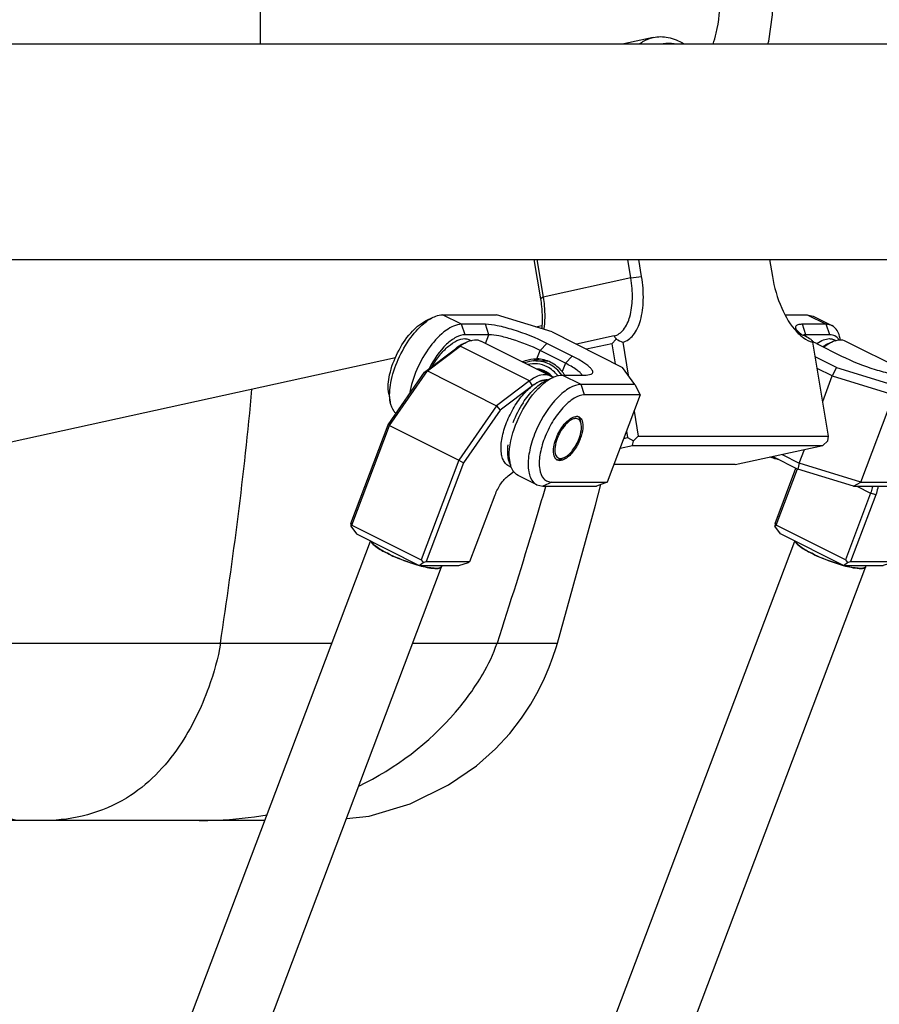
# Model space of a CAD drawing. Header units: millimetres. Extents: x 0 to 2550, y 0 to 1188.
# Tile 142 of 221: x 542 to 553, y 321 to 334. Entities that reach past the tile are written whole.
import ezdxf

# ---------------------------------------------------------------- set-up
doc = ezdxf.new("R2010")
doc.units = ezdxf.units.MM
doc.header["$LTSCALE"] = 46.255
for name, color, linetype in [('2ND_ARM_V2_PITCH_ABL147', 7, 'CONTINUOUS'), ('A2200203_ABL145', 7, 'CONTINUOUS'), ('A2300202#AF2_ABL129', 7, 'CONTINUOUS'), ('A2300202#AF5_ABL150', 7, 'CONTINUOUS'), ('CSHCS-BR-M4-12_203_PBL829', 7, 'CONTINUOUS'), ('DR1SM11A1001_ABL113', 7, 'CONTINUOUS'), ('DR1SM11P1002_PBL230', 7, 'CONTINUOUS'), ('DR1SM11P1003_PBL114', 7, 'CONTINUOUS'), ('FWSRM-D10-V4-E2-T2_5_PBL233', 7, 'CONTINUOUS'), ('M2000901_PBL217', 7, 'CONTINUOUS'), ('M2200202_PBL146', 7, 'CONTINUOUS'), ('M2200301_PBL231', 7, 'CONTINUOUS'), ('M2300101_PBL148', 7, 'CONTINUOUS'), ('M2300101_PBL164', 7, 'CONTINUOUS'), ('M2300202_PBL130', 7, 'CONTINUOUS'), ('M2300202_PBL151', 7, 'CONTINUOUS'), ('M2300301_PBL218', 7, 'CONTINUOUS'), ('M2300301_PBL223', 7, 'CONTINUOUS'), ('M2300602_PBL149', 7, 'CONTINUOUS'), ('M2300602_PBL165', 7, 'CONTINUOUS'), ('RIGHT_VIEW_VBL105', 7, 'CONTINUOUS'), ('SSHH-ST-M3-5_203_PBL152', 7, 'CONTINUOUS'), ('SSHH-ST-M3-5_203_PBL830', 7, 'CONTINUOUS'), ('WFM_0608_06_2_PBL234', 7, 'CONTINUOUS'), ('WFM_0608_06_2_PBL237', 7, 'CONTINUOUS'), ('WFM_0608_06_2_PBL238', 7, 'CONTINUOUS')]:
    doc.layers.add(name, color=color, linetype=linetype)

# ---------------------------------------------------------------- blocks, each defined once
blk = doc.blocks.new('DR1SM11P1003_PBL114', base_point=(531.382, 297.481))
at = {"layer": 'DR1SM11P1003_PBL114', "color": 7}
for p, q in [((540.382, 333.499), (557.363, 333.499)), ((533.726, 330.779), (556.268, 330.779))]:
    blk.add_line(p, q, dxfattribs=at)
blk = doc.blocks.new('DR1SM11P1002_PBL230', base_point=(555.595, 333.999))
at = {"layer": 'DR1SM11P1002_PBL230', "color": 7}
for p, q in [((552.468, 334.499), (558.723, 334.499)), ((556.295, 333.499), (556.295, 334.499)), ((558.723, 333.499), (558.723, 334.499)), ((557.363, 333.499), (558.723, 333.499))]:
    blk.add_line(p, q, dxfattribs=at)
blk = doc.blocks.new('DR1SM11A1001_ABL113', base_point=(531.382, 297.981))
at = {"layer": 'DR1SM11P1002_PBL230'}
blk.add_blockref('DR1SM11P1002_PBL230', (555.595, 333.999), dxfattribs=at)
at = {"layer": 'DR1SM11P1003_PBL114'}
blk.add_blockref('DR1SM11P1003_PBL114', (531.382, 297.481), dxfattribs=at)
blk = doc.blocks.new('M2300202_PBL130', base_point=(547.617, 328.34))
at = {"layer": 'M2300202_PBL130', "color": 7}
for p, q in [((547.277, 329.358), (547.684, 329.665)), ((547.312, 329.371), (547.726, 329.685)), ((547.684, 329.665), (547.759, 329.712)), ((547.759, 329.712), (547.807, 329.735)), ((548.859, 329.309), (547.986, 329.749)), ((546.816, 328.691), (547.277, 329.358)), ((546.835, 328.684), (547.312, 329.371)), ((547.312, 329.371), (547.277, 329.358)), ((547.312, 329.371), (548.185, 328.931)), ((548.599, 329.245), (548.185, 328.931)), ((548.636, 329.185), (548.23, 328.878)), ((548.185, 328.931), (547.708, 328.244)), ((548.185, 328.931), (548.23, 328.878)), ((548.23, 328.878), (547.768, 328.211)), ((546.346, 327.447), (546.816, 328.691)), ((546.36, 327.427), (546.835, 328.684)), ((546.835, 328.684), (546.816, 328.691)), ((546.835, 328.684), (547.708, 328.244)), ((547.708, 328.244), (547.234, 326.987)), ((547.768, 328.211), (547.298, 326.967)), ((547.708, 328.244), (547.768, 328.211)), ((548.331, 328.047), (548.404, 328.102)), ((547.848, 326.967), (548.166, 327.809)), ((546.346, 327.447), (546.344, 327.414)), ((546.344, 327.414), (546.36, 327.427)), ((546.36, 327.427), (547.234, 326.987)), ((546.344, 327.414), (546.416, 327.315)), ((546.416, 327.315), (547.209, 326.915)), ((547.209, 326.915), (547.257, 326.954)), ((547.234, 326.987), (547.257, 326.954)), ((547.257, 326.954), (547.298, 326.967)), ((547.298, 326.967), (547.848, 326.967)), ((547.709, 326.916), (547.832, 326.954)), ((547.848, 326.967), (547.832, 326.954)), ((547.209, 326.915), (547.709, 326.916))]:
    blk.add_line(p, q, dxfattribs=at)
at = {"layer": 'M2300202_PBL130', "color": 2}
for p, q in [((547.684, 329.665), (547.726, 329.685)), ((548.599, 329.245), (547.726, 329.685)), ((548.636, 329.185), (548.599, 329.245))]:
    blk.add_line(p, q, dxfattribs=at)
at = {"layer": 'M2300202_PBL130', "color": 7}
for centre, radius, start, end in [((548.066, 329.236), 0.563, 122.6934, 127.1658), ((548.791, 329.178), 0.148, 48.0946, 48.9269), ((548.974, 328.738), 0.56, 126.3902, 127.0998), ((548.847, 328.956), 0.308, 111.8386, 112.8203), ((548.814, 329.101), 0.157, 85.8387, 90.0531)]:
    blk.add_arc(centre, radius, start, end, dxfattribs=at)
for points in [[(547.762, 329.71), (547.776, 329.719), (547.791, 329.728), (547.807, 329.735)], [(548.888, 329.29), (548.879, 329.297), (548.869, 329.304), (548.859, 329.309)], [(548.814, 329.259), (548.807, 329.259), (548.801, 329.258), (548.794, 329.257)]]:
    blk.add_open_spline(points, degree=3, dxfattribs=at)
for points, knots in [([(547.807, 329.735), (547.837, 329.75), (547.897, 329.771), (547.961, 329.762), (547.986, 329.749)], [0, 0, 0, 0, 0.549392, 1, 1, 1, 1]), ([(548.859, 329.309), (548.824, 329.327), (548.722, 329.327), (548.642, 329.277), (548.599, 329.245)], [0, 0, 0, 0, 0.424855, 1, 1, 1, 1]), ([(548.728, 329.239), (548.721, 329.236), (548.691, 329.222), (548.662, 329.204), (548.642, 329.189)], [0, 0, 0, 0, 0.232606, 1, 1, 1, 1]), ([(548.794, 329.257), (548.789, 329.257), (548.768, 329.254), (548.748, 329.247), (548.733, 329.241)], [0, 0, 0, 0, 0.235642, 1, 1, 1, 1]), ([(548.166, 327.809), (548.185, 327.857), (548.23, 327.944), (548.295, 328.02), (548.331, 328.047)], [0, 0, 0, 0, 0.531158, 1, 1, 1, 1])]:
    blk.add_open_spline(points, degree=3, knots=knots, dxfattribs=at)
blk = doc.blocks.new('M2300301_PBL218', base_point=(540.818, 310.576))
at = {"layer": 'M2300301_PBL218', "color": 7}
for p, q in [((542.281, 315.808), (546.594, 327.225)), ((542.894, 314.735), (547.491, 326.901)), ((547.489, 326.902), (547.495, 326.915))]:
    blk.add_line(p, q, dxfattribs=at)
blk.add_arc((547.473, 326.908), 0.0191, 337.6693, 339.3086, dxfattribs=at)
for points, knots in [([(546.599, 327.223), (546.603, 327.211), (546.623, 327.186), (546.69, 327.131), (546.757, 327.095), (546.807, 327.07)], [0, 0, 0, 0, 0.139171, 0.356339, 1, 1, 1, 1]), ([(546.808, 327.07), (546.758, 327.095), (546.692, 327.131), (546.625, 327.185), (546.605, 327.21), (546.601, 327.222)], [0, 0, 0, 0, 0.64255, 0.860029, 1, 1, 1, 1]), ([(546.807, 327.07), (546.838, 327.054), (546.967, 326.994), (547.102, 326.945), (547.207, 326.917)], [0, 0, 0, 0, 0.241756, 1, 1, 1, 1]), ([(547.205, 326.917), (547.171, 326.927), (547.035, 326.968), (546.903, 327.021), (546.808, 327.07)], [0, 0, 0, 0, 0.245461, 1, 1, 1, 1]), ([(547.211, 326.915), (547.274, 326.898), (547.36, 326.88), (547.454, 326.877), (547.487, 326.891), (547.491, 326.901)], [0, 0, 0, 0, 0.683337, 0.888126, 1, 1, 1, 1]), ([(547.486, 326.896), (547.478, 326.887), (547.445, 326.878), (547.388, 326.88), (547.307, 326.892), (547.247, 326.906), (547.214, 326.915)], [0, 0, 0, 0, 0.123599, 0.33457, 0.631901, 1, 1, 1, 1]), ([(547.489, 326.902), (547.489, 326.901), (547.488, 326.899), (547.487, 326.897), (547.486, 326.896)], [0, 0, 0, 0, 0.492272, 1, 1, 1, 1]), ([(547.491, 326.901), (547.491, 326.902), (547.492, 326.903), (547.492, 326.905), (547.492, 326.905)], [0, 0, 0, 0, 0.497079, 1, 1, 1, 1])]:
    blk.add_open_spline(points, degree=3, knots=knots, dxfattribs=at)
blk = doc.blocks.new('WFM_0608_06_2_PBL234', base_point=(548.534, 328.706))
at = {"layer": 'WFM_0608_06_2_PBL234', "color": 7}
blk.add_line((548.374, 328.154), (548.336, 328.173), dxfattribs=at)
for centre, radius, start, end in [((548.814, 329.102), 0.156, 85.1815, 90.0592), ((549.028, 328.349), 0.708, 173.6943, 175.8517), ((549.08, 328.343), 0.759, 172.7035, 173.7076)]:
    blk.add_arc(centre, radius, start, end, dxfattribs=at)
for points, knots in [([(548.336, 328.173), (548.321, 328.18), (548.292, 328.204), (548.263, 328.254), (548.245, 328.318), (548.237, 328.427), (548.26, 328.583), (548.327, 328.775), (548.428, 328.96), (548.533, 329.095), (548.624, 329.178), (548.705, 329.233), (548.772, 329.259), (548.814, 329.259)], [0, 0, 0, 0, 0.0375, 0.079182, 0.127723, 0.184127, 0.318706, 0.473735, 0.633947, 0.782884, 0.848721, 0.907077, 1, 1, 1, 1]), ([(548.322, 328.4), (548.322, 328.393), (548.32, 328.367), (548.321, 328.341), (548.322, 328.322)], [0, 0, 0, 0, 0.260994, 1, 1, 1, 1]), ([(548.322, 328.322), (548.322, 328.312), (548.326, 328.275), (548.335, 328.239), (548.345, 328.214)], [0, 0, 0, 0, 0.2735, 1, 1, 1, 1]), ([(548.345, 328.214), (548.347, 328.211), (548.352, 328.198), (548.359, 328.186), (548.365, 328.177)], [0, 0, 0, 0, 0.260253, 1, 1, 1, 1])]:
    blk.add_open_spline(points, degree=3, knots=knots, dxfattribs=at)
blk = doc.blocks.new('WFM_0608_06_2_PBL237', base_point=(547.619, 329.604))
at = {"layer": 'WFM_0608_06_2_PBL237', "color": 7}
blk.add_line((547.844, 329.764), (547.867, 329.753), dxfattribs=at)
for centre, radius, start, end in [((548.038, 329.197), 0.587, 127.0621, 128.112), ((548.023, 329.217), 0.562, 126.1051, 127.0614), ((547.919, 329.381), 0.367, 115.8701, 117.5039)]:
    blk.add_arc(centre, radius, start, end, dxfattribs=at)
for points, knots in [([(547.371, 329.429), (547.4, 329.478), (547.462, 329.569), (547.567, 329.681), (547.673, 329.755), (547.749, 329.779), (547.782, 329.779)], [0, 0, 0, 0, 0.309894, 0.5881, 0.819369, 1, 1, 1, 1]), ([(547.75, 329.707), (547.745, 329.705), (547.725, 329.694), (547.706, 329.681), (547.692, 329.671)], [0, 0, 0, 0, 0.238437, 1, 1, 1, 1]), ([(547.782, 329.779), (547.788, 329.779), (547.809, 329.778), (547.83, 329.772), (547.844, 329.764)], [0, 0, 0, 0, 0.260576, 1, 1, 1, 1])]:
    blk.add_open_spline(points, degree=3, knots=knots, dxfattribs=at)
blk = doc.blocks.new('A2300202#AF2_ABL129', base_point=(541.094, 310.625))
at = {"layer": 'M2300202_PBL130'}
blk.add_blockref('M2300202_PBL130', (547.617, 328.34), dxfattribs=at)
at = {"layer": 'M2300301_PBL218'}
blk.add_blockref('M2300301_PBL218', (540.818, 310.576), dxfattribs=at)
at = {"layer": 'WFM_0608_06_2_PBL234'}
blk.add_blockref('WFM_0608_06_2_PBL234', (548.534, 328.706), dxfattribs=at)
at = {"layer": 'WFM_0608_06_2_PBL237'}
blk.add_blockref('WFM_0608_06_2_PBL237', (547.619, 329.604), dxfattribs=at)
blk = doc.blocks.new('M2200202_PBL146', base_point=(550.513, 330.89))
at = {"layer": 'M2200202_PBL146', "color": 7}
for p, q in [((550.16, 333.58), (549.789, 333.499)), ((548.656, 330.779), (548.738, 330.283)), ((548.694, 330.779), (548.773, 330.302)), ((549.879, 330.545), (549.84, 330.779)), ((550.014, 330.563), (549.978, 330.779)), ((551.628, 330.779), (551.664, 330.563)), ((549.668, 329.813), (549.192, 329.708)), ((549.64, 329.715), (549.319, 329.645)), ((549.64, 329.715), (549.693, 329.773)), ((549.64, 329.715), (549.682, 329.462)), ((549.775, 329.734), (549.844, 329.318)), ((552.37, 328.549), (552.175, 329.734)), ((549.918, 328.865), (549.97, 328.549)), ((549.822, 328.61), (549.835, 328.531)), ((549.911, 328.491), (549.97, 328.549)), ((549.97, 328.549), (552.37, 328.549)), ((552.361, 328.491), (552.37, 328.549)), ((549.742, 328.397), (549.901, 328.432)), ((549.788, 328.52), (549.835, 328.531)), ((549.835, 328.531), (549.911, 328.491)), ((549.901, 328.432), (549.911, 328.491)), ((549.901, 328.432), (552.301, 328.432)), ((551.195, 328.19), (552.301, 328.432)), ((552.301, 328.432), (552.361, 328.491)), ((551.195, 328.19), (549.663, 328.19))]:
    blk.add_line(p, q, dxfattribs=at)
at = {"layer": 'M2200202_PBL146', "color": 2}
for p, q in [((549.879, 330.545), (548.773, 330.302)), ((549.879, 330.545), (550.014, 330.563)), ((548.773, 330.302), (548.738, 330.283))]:
    blk.add_line(p, q, dxfattribs=at)
at = {"layer": 'M2200202_PBL146', "color": 7}
for centre, radius, start, end in [((550.447, 330.266), 0.901, 210.1569, 213.1124), ((552.434, 330.299), 0.635, 223.3286, 228.0308), ((552.193, 330.171), 0.378, 234.2739, 239.0597), ((552.17, 330.133), 0.334, 239.1019, 242.2333), ((553.917, 332.879), 3.574, 239.0794, 240.3371), ((551.146, 332.722), 3.288, 243.7578, 245.3525), ((553.568, 330.738), 1.717, 214.1731, 215.7744)]:
    blk.add_arc(centre, radius, start, end, dxfattribs=at)
for points, knots in [([(549.991, 333.502), (550.004, 333.512), (550.056, 333.546), (550.115, 333.57), (550.16, 333.58)], [0, 0, 0, 0, 0.258086, 1, 1, 1, 1]), ([(550.16, 333.58), (550.221, 333.594), (550.359, 333.592), (550.483, 333.538), (550.543, 333.502)], [0, 0, 0, 0, 0.47031, 1, 1, 1, 1]), ([(549.668, 329.813), (549.714, 329.824), (549.806, 329.895), (549.878, 330.069), (549.906, 330.293), (549.893, 330.458), (549.879, 330.545)], [0, 0, 0, 0, 0.172381, 0.395895, 0.67802, 1, 1, 1, 1]), ([(549.775, 329.734), (549.827, 329.746), (549.932, 329.827), (550.013, 330.024), (550.045, 330.279), (550.03, 330.465), (550.014, 330.563)], [0, 0, 0, 0, 0.172381, 0.395895, 0.678021, 1, 1, 1, 1]), ([(551.664, 330.563), (551.686, 330.427), (551.758, 330.178), (551.89, 329.95), (551.972, 329.864)], [0, 0, 0, 0, 0.537189, 1, 1, 1, 1]), ([(548.738, 330.283), (548.743, 330.251), (548.76, 330.125), (548.762, 329.997), (548.754, 329.903)], [0, 0, 0, 0, 0.26055, 1, 1, 1, 1]), ([(548.773, 330.302), (548.778, 330.266), (548.796, 330.132), (548.794, 329.994), (548.777, 329.896)], [0, 0, 0, 0, 0.265252, 1, 1, 1, 1]), ([(552.009, 329.827), (552.022, 329.815), (552.072, 329.775), (552.13, 329.744), (552.175, 329.734)], [0, 0, 0, 0, 0.278318, 1, 1, 1, 1])]:
    blk.add_open_spline(points, degree=3, knots=knots, dxfattribs=at)
for points in [[(550.286, 333.505), (550.331, 333.512), (550.378, 333.512), (550.424, 333.505)], [(552.015, 329.837), (552.035, 329.827), (552.057, 329.818), (552.08, 329.813)]]:
    blk.add_open_spline(points, degree=3, dxfattribs=at)
blk = doc.blocks.new('M2200301_PBL231', base_point=(544.916, 329.102))
at = {"layer": 'M2200301_PBL231', "color": 7}
for p, q in [((548.678, 329.928), (548.757, 329.945)), ((541.076, 328.26), (546.91, 329.54))]:
    blk.add_line(p, q, dxfattribs=at)
blk = doc.blocks.new('A2200203_ABL145', base_point=(544.976, 330.294))
at = {"layer": 'M2200202_PBL146'}
blk.add_blockref('M2200202_PBL146', (550.513, 330.89), dxfattribs=at)
at = {"layer": 'M2200301_PBL231'}
blk.add_blockref('M2200301_PBL231', (544.916, 329.102), dxfattribs=at)
blk = doc.blocks.new('M2300101_PBL148', base_point=(548.406, 328.999))
at = {"layer": 'M2300101_PBL148', "color": 7}
for p, q in [((547.287, 330.002), (547.384, 330.049)), ((547.504, 330.08), (548.184, 330.08)), ((548.884, 329.864), (548.184, 330.08)), ((548.043, 329.96), (547.743, 329.96)), ((548.087, 329.829), (547.787, 329.829)), ((548.884, 329.864), (549.771, 329.417)), ((549.136, 329.56), (548.819, 329.72)), ((549.052, 329.469), (548.734, 329.629)), ((548.685, 329.524), (548.694, 329.524)), ((549.93, 329.2), (549.771, 329.417)), ((548.795, 329.242), (548.892, 329.289)), ((549.013, 329.32), (549.313, 329.32)), ((549.313, 329.32), (549.377, 329.33)), ((549.93, 329.2), (549.251, 329.2)), ((549.93, 329.2), (549.995, 329.069)), ((546.825, 329.083), (546.844, 328.977)), ((549.995, 329.069), (549.295, 329.069)), ((549.995, 329.069), (549.58, 327.969)), ((548.333, 328.323), (548.352, 328.217)), ((548.345, 328.335), (548.345, 328.337)), ((548.347, 328.337), (548.347, 328.338)), ((548.982, 328.239), (548.95, 328.246)), ((548.693, 327.934), (548.455, 328.054)), ((548.693, 327.934), (548.766, 327.917)), ((548.88, 327.969), (549.58, 327.969)), ((549.58, 327.969), (549.445, 327.917)), ((548.766, 327.917), (549.445, 327.917))]:
    blk.add_line(p, q, dxfattribs=at)
at = {"layer": 'M2300101_PBL148', "color": 2}
for p, q in [((547.743, 329.96), (547.504, 330.08)), ((547.787, 329.829), (547.743, 329.96)), ((548.087, 329.829), (548.043, 329.96)), ((548.046, 329.719), (548.087, 329.829)), ((548.734, 329.629), (548.819, 329.72)), ((548.694, 329.524), (548.734, 329.629)), ((549.052, 329.469), (549.136, 329.56)), ((549.052, 329.469), (549.012, 329.364)), ((549.251, 329.2), (549.013, 329.32)), ((549.295, 329.069), (549.251, 329.2)), ((548.88, 327.969), (548.766, 327.917))]:
    blk.add_line(p, q, dxfattribs=at)
at = {"layer": 'M2300101_PBL148', "color": 7}
for centre, radius, start, end in [((547.701, 329.46), 0.67, 127.0872, 127.2602), ((548.788, 329.116), 0.408, 105.9596, 110.9865), ((548.787, 329.12), 0.404, 102.9466, 105.954), ((548.786, 329.124), 0.4, 96.7226, 102.9499), ((548.732, 329.129), 0.365, 34.1917, 39.9292), ((548.73, 329.128), 0.367, 31.7332, 34.193), ((549.209, 328.7), 0.67, 127.0872, 127.2602), ((549.191, 328.724), 0.64, 125.1562, 127.1006), ((549.592, 328.264), 1.285, 146.672, 159.2862), ((549.193, 328.72), 0.0786, 85.05, 90.0326), ((549.194, 328.726), 0.072, 76.713, 85.0801), ((548.655, 328.74), 0.625, 338.7303, 339.2945), ((548.983, 328.309), 0.0707, 223.1227, 229.9984), ((548.981, 328.306), 0.0669, 230.0479, 232.4897), ((548.98, 328.304), 0.065, 232.4825, 243.2735)]:
    blk.add_arc(centre, radius, start, end, dxfattribs=at)
for points, knots in [([(547.297, 329.994), (547.304, 330), (547.332, 330.02), (547.362, 330.038), (547.384, 330.049)], [0, 0, 0, 0, 0.265008, 1, 1, 1, 1]), ([(547.384, 330.049), (547.395, 330.054), (547.433, 330.07), (547.474, 330.08), (547.504, 330.08)], [0, 0, 0, 0, 0.276599, 1, 1, 1, 1]), ([(546.825, 329.083), (546.81, 329.162), (546.829, 329.345), (546.927, 329.607), (547.079, 329.842), (547.216, 329.967), (547.287, 330.002)], [0, 0, 0, 0, 0.223079, 0.500007, 0.776932, 1, 1, 1, 1]), ([(546.844, 328.977), (546.829, 329.058), (546.844, 329.247), (546.936, 329.524), (547.086, 329.787), (547.221, 329.937), (547.295, 329.993)], [0, 0, 0, 0, 0.214706, 0.480818, 0.757525, 1, 1, 1, 1]), ([(547.743, 329.96), (547.674, 329.96), (547.516, 329.879), (547.33, 329.675), (547.171, 329.399), (547.103, 329.189), (547.086, 329.084)], [0, 0, 0, 0, 0.178769, 0.430447, 0.721598, 1, 1, 1, 1]), ([(548.819, 329.72), (548.683, 329.789), (548.475, 329.871), (548.213, 329.941), (548.093, 329.96), (548.043, 329.96)], [0, 0, 0, 0, 0.559952, 0.81366, 1, 1, 1, 1]), ([(547.787, 329.829), (547.749, 329.829), (547.661, 329.798), (547.492, 329.665), (547.39, 329.514), (547.333, 329.401)], [0, 0, 0, 0, 0.17829, 0.412102, 1, 1, 1, 1]), ([(548.734, 329.629), (548.621, 329.686), (548.448, 329.754), (548.229, 329.813), (548.13, 329.829), (548.087, 329.829)], [0, 0, 0, 0, 0.559952, 0.81366, 1, 1, 1, 1]), ([(549.377, 329.33), (549.384, 329.333), (549.397, 329.341), (549.401, 329.366), (549.386, 329.391), (549.36, 329.42), (549.321, 329.452), (549.247, 329.502), (549.183, 329.537), (549.136, 329.56)], [0, 0, 0, 0, 0.060164, 0.112308, 0.183513, 0.285682, 0.420745, 0.587223, 1, 1, 1, 1]), ([(548.506, 329.488), (548.521, 329.494), (548.579, 329.514), (548.64, 329.524), (548.685, 329.524)], [0, 0, 0, 0, 0.259106, 1, 1, 1, 1]), ([(549.012, 329.364), (548.972, 329.411), (548.876, 329.491), (548.754, 329.522), (548.694, 329.524)], [0, 0, 0, 0, 0.510967, 1, 1, 1, 1]), ([(549.264, 329.319), (549.257, 329.331), (549.234, 329.356), (549.165, 329.409), (549.1, 329.444), (549.052, 329.469)], [0, 0, 0, 0, 0.156124, 0.379231, 1, 1, 1, 1]), ([(548.823, 329.247), (548.828, 329.251), (548.851, 329.266), (548.874, 329.28), (548.892, 329.289)], [0, 0, 0, 0, 0.262248, 1, 1, 1, 1]), ([(548.892, 329.289), (548.903, 329.294), (548.941, 329.31), (548.982, 329.32), (549.013, 329.32)], [0, 0, 0, 0, 0.276599, 1, 1, 1, 1]), ([(548.519, 328.97), (548.558, 329.03), (548.639, 329.133), (548.743, 329.216), (548.795, 329.242)], [0, 0, 0, 0, 0.551173, 1, 1, 1, 1]), ([(549.251, 329.2), (549.202, 329.2), (549.089, 329.158), (548.878, 328.979), (548.709, 328.709), (548.605, 328.412), (548.577, 328.23), (548.587, 328.103), (548.612, 328.01), (548.656, 327.952), (548.693, 327.934)], [0, 0, 0, 0, 0.09317, 0.217374, 0.526153, 0.681617, 0.816572, 0.873139, 0.921816, 1, 1, 1, 1]), ([(548.675, 329.111), (548.685, 329.123), (548.725, 329.166), (548.769, 329.207), (548.803, 329.233)], [0, 0, 0, 0, 0.265353, 1, 1, 1, 1]), ([(548.345, 328.337), (548.349, 328.473), (548.43, 328.753), (548.578, 329), (548.675, 329.111)], [0, 0, 0, 0, 0.481945, 1, 1, 1, 1]), ([(549.295, 329.069), (549.25, 329.069), (549.144, 329.026), (549.009, 328.903), (548.882, 328.729), (548.783, 328.526), (548.726, 328.322), (548.716, 328.146), (548.757, 328.024), (548.824, 327.975), (548.861, 327.969), (548.88, 327.969)], [0, 0, 0, 0, 0.096912, 0.228089, 0.385065, 0.55039, 0.704357, 0.830404, 0.922352, 0.960772, 1, 1, 1, 1]), ([(546.916, 328.835), (546.907, 328.843), (546.87, 328.883), (546.852, 328.936), (546.844, 328.977)], [0, 0, 0, 0, 0.221943, 1, 1, 1, 1]), ([(548.932, 328.26), (548.902, 328.292), (548.895, 328.415), (548.951, 328.576), (549.04, 328.712), (549.128, 328.782), (549.173, 328.798), (549.193, 328.798)], [0, 0, 0, 0, 0.196328, 0.490684, 0.790037, 0.909385, 1, 1, 1, 1]), ([(549.225, 328.791), (549.229, 328.789), (549.246, 328.778), (549.257, 328.759), (549.263, 328.745)], [0, 0, 0, 0, 0.23261, 1, 1, 1, 1]), ([(549.263, 328.745), (549.274, 328.714), (549.276, 328.634), (549.255, 328.559), (549.24, 328.519)], [0, 0, 0, 0, 0.43252, 1, 1, 1, 1]), ([(549.238, 328.513), (549.217, 328.459), (549.166, 328.366), (549.091, 328.286), (549.05, 328.261)], [0, 0, 0, 0, 0.542748, 1, 1, 1, 1]), ([(548.352, 328.217), (548.351, 328.227), (548.345, 328.265), (548.344, 328.305), (548.345, 328.335)], [0, 0, 0, 0, 0.233375, 1, 1, 1, 1]), ([(548.455, 328.054), (548.428, 328.067), (548.379, 328.117), (548.359, 328.182), (548.352, 328.217)], [0, 0, 0, 0, 0.450711, 1, 1, 1, 1])]:
    blk.add_open_spline(points, degree=3, knots=knots, dxfattribs=at)
for points in [[(549.21, 328.796), (549.215, 328.795), (549.22, 328.793), (549.225, 328.791)], [(549.014, 328.245), (549.004, 328.241), (548.993, 328.239), (548.982, 328.239)], [(549.05, 328.261), (549.038, 328.255), (549.027, 328.249), (549.014, 328.245)]]:
    blk.add_open_spline(points, degree=3, dxfattribs=at)
blk = doc.blocks.new('M2300602_PBL149', base_point=(549.087, 328.524))
at = {"layer": 'M2300602_PBL149', "color": 7}
for p, q in [((549.252, 328.7), (549.246, 328.732)), ((549.04, 328.279), (549.01, 328.265))]:
    blk.add_line(p, q, dxfattribs=at)
for centre, radius, start, end in [((549.159, 328.692), 0.0921, 25.3494, 29.4857), ((548.988, 328.372), 0.106, 281.8078, 286.1132)]:
    blk.add_arc(centre, radius, start, end, dxfattribs=at)
for points in [[(549.221, 328.788), (549.218, 328.791), (549.214, 328.794), (549.211, 328.797)], [(549.252, 328.7), (549.25, 328.711), (549.247, 328.721), (549.242, 328.731)], [(548.937, 328.254), (548.941, 328.253), (548.945, 328.252), (548.949, 328.252)], [(549.018, 328.27), (549.025, 328.273), (549.032, 328.276), (549.04, 328.279)]]:
    blk.add_open_spline(points, degree=3, dxfattribs=at)
for points, knots in [([(549.246, 328.732), (549.245, 328.737), (549.24, 328.757), (549.231, 328.777), (549.221, 328.788)], [0, 0, 0, 0, 0.280875, 1, 1, 1, 1]), ([(549.239, 328.737), (549.233, 328.747), (549.217, 328.765), (549.18, 328.774), (549.14, 328.763), (549.079, 328.725), (549.009, 328.643), (548.967, 328.563), (548.95, 328.519)], [0, 0, 0, 0, 0.081246, 0.159946, 0.253469, 0.370004, 0.665313, 1, 1, 1, 1]), ([(549.225, 328.519), (549.231, 328.535), (549.25, 328.593), (549.26, 328.657), (549.252, 328.7)], [0, 0, 0, 0, 0.286168, 1, 1, 1, 1]), ([(548.95, 328.519), (548.937, 328.485), (548.92, 328.423), (548.917, 328.338), (548.948, 328.271), (548.992, 328.265), (549.01, 328.269)], [0, 0, 0, 0, 0.348128, 0.625449, 0.821699, 1, 1, 1, 1]), ([(549.04, 328.279), (549.081, 328.299), (549.155, 328.376), (549.205, 328.466), (549.225, 328.519)], [0, 0, 0, 0, 0.449022, 1, 1, 1, 1]), ([(548.949, 328.252), (548.953, 328.251), (548.975, 328.251), (548.996, 328.258), (549.01, 328.265)], [0, 0, 0, 0, 0.22364, 1, 1, 1, 1])]:
    blk.add_open_spline(points, degree=3, knots=knots, dxfattribs=at)
blk = doc.blocks.new('SSHH-ST-M3-5_203_PBL152', base_point=(553.29, 327.9))
at = {"layer": 'SSHH-ST-M3-5_203_PBL152', "color": 7}
for p, q in [((553.386, 327.922), (553.377, 327.897)), ((553.346, 327.881), (553.371, 327.892))]:
    blk.add_line(p, q, dxfattribs=at)
for points, knots in [([(553.346, 327.881), (553.344, 327.88), (553.336, 327.879), (553.323, 327.879), (553.307, 327.882), (553.279, 327.888), (553.241, 327.899), (553.211, 327.91), (553.195, 327.917)], [0, 0, 0, 0, 0.057625, 0.140614, 0.247837, 0.376071, 0.676964, 1, 1, 1, 1]), ([(553.299, 327.898), (553.294, 327.9), (553.273, 327.905), (553.253, 327.912), (553.238, 327.917)], [0, 0, 0, 0, 0.235565, 1, 1, 1, 1]), ([(553.371, 327.892), (553.368, 327.891), (553.359, 327.889), (553.343, 327.89), (553.322, 327.893), (553.307, 327.896), (553.299, 327.898)], [0, 0, 0, 0, 0.151295, 0.371964, 0.65814, 1, 1, 1, 1]), ([(553.377, 327.897), (553.376, 327.896), (553.375, 327.894), (553.373, 327.893), (553.371, 327.892)], [0, 0, 0, 0, 0.221672, 1, 1, 1, 1])]:
    blk.add_open_spline(points, degree=3, knots=knots, dxfattribs=at)
blk = doc.blocks.new('M2300101_PBL164', base_point=(552.861, 328.999))
at = {"layer": 'M2300101_PBL164', "color": 7}
for p, q in [((551.822, 330.08), (552.104, 330.08)), ((552.104, 330.08), (552.177, 330.064)), ((552.177, 330.064), (552.415, 329.944)), ((552.343, 329.96), (552.043, 329.96)), ((552.415, 329.944), (552.343, 329.96)), ((552.387, 329.829), (552.087, 329.829)), ((552.219, 329.72), (552.536, 329.56)), ((552.521, 329.764), (552.518, 329.78)), ((552.471, 329.417), (552.205, 329.551)), ((552.471, 329.417), (552.419, 329.309)), ((552.471, 329.417), (553.171, 329.2)), ((552.419, 329.309), (552.229, 329.404)), ((552.298, 328.988), (552.419, 329.309)), ((552.419, 329.309), (553.195, 329.069)), ((553.313, 329.32), (553.613, 329.32)), ((553.613, 329.32), (553.685, 329.304)), ((553.685, 329.304), (553.923, 329.184)), ((553.851, 329.2), (553.171, 329.2)), ((553.195, 329.069), (553.171, 329.2)), ((553.923, 329.184), (553.851, 329.2)), ((552.78, 327.969), (553.195, 329.069)), ((553.895, 329.069), (553.195, 329.069)), ((554.045, 328.914), (554.026, 329.02)), ((551.669, 328.294), (551.986, 328.134)), ((551.785, 328.319), (552.003, 328.209)), ((552.003, 328.209), (552.069, 328.381)), ((552.003, 328.209), (551.986, 328.134)), ((552.78, 327.969), (552.003, 328.209)), ((553.55, 328.246), (553.582, 328.239)), ((552.686, 327.917), (551.986, 328.134)), ((552.686, 327.917), (552.78, 327.969)), ((552.78, 327.969), (553.48, 327.969)), ((553.583, 327.996), (553.486, 327.949)), ((552.686, 327.917), (553.366, 327.917))]:
    blk.add_line(p, q, dxfattribs=at)
at = {"layer": 'M2300101_PBL164', "color": 2}
for p, q in [((552.104, 330.08), (552.343, 329.96)), ((552.087, 329.829), (552.043, 329.96)), ((552.387, 329.829), (552.343, 329.96)), ((552.087, 329.829), (552.081, 329.812)), ((553.613, 329.32), (553.851, 329.2)), ((553.895, 329.069), (553.851, 329.2)), ((553.48, 327.969), (553.366, 327.917))]:
    blk.add_line(p, q, dxfattribs=at)
at = {"layer": 'M2300101_PBL164', "color": 7}
for centre, radius, start, end in [((552.367, 330.277), 0.557, 231.6336, 232.8423), ((552.087, 329.552), 0.276, 89.9558, 92.3072), ((553.004, 331.289), 1.754, 241.2514, 241.8714), ((553.096, 331.463), 1.951, 241.8836, 243.2699), ((552.356, 329.669), 0.176, 32.2655, 33.7853), ((553.793, 328.72), 0.0786, 85.05, 90.0326), ((553.794, 328.726), 0.072, 76.7128, 85.0801), ((553.255, 328.74), 0.625, 338.7303, 339.2945), ((553.583, 328.309), 0.0707, 223.1227, 229.9988), ((553.581, 328.306), 0.0669, 230.0483, 232.4897), ((553.58, 328.304), 0.065, 232.4825, 243.2735), ((553.365, 328.118), 0.201, 270.0604, 275.4964), ((553.364, 328.134), 0.217, 275.4406, 276.2726)]:
    blk.add_arc(centre, radius, start, end, dxfattribs=at)
for points, knots in [([(552.043, 329.96), (552.028, 329.96), (552.003, 329.959), (551.97, 329.95), (551.952, 329.929), (551.957, 329.912), (551.961, 329.905)], [0, 0, 0, 0, 0.369016, 0.624449, 0.801696, 1, 1, 1, 1]), ([(552.518, 329.78), (552.511, 329.816), (552.491, 329.88), (552.442, 329.93), (552.415, 329.944)], [0, 0, 0, 0, 0.549289, 1, 1, 1, 1]), ([(551.961, 329.905), (551.963, 329.9), (551.979, 329.875), (552.002, 329.855), (552.021, 329.84)], [0, 0, 0, 0, 0.188242, 1, 1, 1, 1]), ([(552.502, 329.766), (552.49, 329.785), (552.456, 329.818), (552.41, 329.829), (552.387, 329.829)], [0, 0, 0, 0, 0.502843, 1, 1, 1, 1]), ([(552.536, 329.56), (552.672, 329.492), (552.88, 329.41), (553.143, 329.339), (553.262, 329.32), (553.313, 329.32)], [0, 0, 0, 0, 0.559952, 0.81366, 1, 1, 1, 1]), ([(554.026, 329.02), (554.019, 329.056), (553.999, 329.12), (553.95, 329.17), (553.923, 329.184)], [0, 0, 0, 0, 0.549289, 1, 1, 1, 1]), ([(554.01, 329.006), (553.998, 329.025), (553.964, 329.058), (553.918, 329.069), (553.895, 329.069)], [0, 0, 0, 0, 0.502843, 1, 1, 1, 1]), ([(553.583, 327.996), (553.655, 328.031), (553.791, 328.155), (553.943, 328.39), (554.041, 328.652), (554.06, 328.835), (554.045, 328.914)], [0, 0, 0, 0, 0.223068, 0.499993, 0.776921, 1, 1, 1, 1]), ([(554.045, 328.914), (554.044, 328.923), (554.037, 328.955), (554.024, 328.986), (554.01, 329.006)], [0, 0, 0, 0, 0.274193, 1, 1, 1, 1]), ([(553.793, 328.798), (553.773, 328.798), (553.728, 328.782), (553.64, 328.712), (553.551, 328.576), (553.495, 328.415), (553.502, 328.292), (553.532, 328.26)], [0, 0, 0, 0, 0.090615, 0.209963, 0.509316, 0.803672, 1, 1, 1, 1]), ([(553.863, 328.745), (553.861, 328.75), (553.853, 328.768), (553.838, 328.784), (553.825, 328.791)], [0, 0, 0, 0, 0.27839, 1, 1, 1, 1]), ([(553.84, 328.519), (553.855, 328.559), (553.876, 328.634), (553.874, 328.714), (553.863, 328.745)], [0, 0, 0, 0, 0.56748, 1, 1, 1, 1]), ([(553.65, 328.261), (553.691, 328.286), (553.766, 328.366), (553.817, 328.459), (553.838, 328.513)], [0, 0, 0, 0, 0.457228, 1, 1, 1, 1]), ([(553.388, 327.918), (553.396, 327.919), (553.43, 327.925), (553.462, 327.937), (553.486, 327.949)], [0, 0, 0, 0, 0.230551, 1, 1, 1, 1]), ([(553.48, 327.969), (553.488, 327.969), (553.523, 327.971), (553.558, 327.984), (553.583, 327.996)], [0, 0, 0, 0, 0.2264, 1, 1, 1, 1])]:
    blk.add_open_spline(points, degree=3, knots=knots, dxfattribs=at)
for points in [[(552.076, 329.828), (552.067, 329.828), (552.058, 329.827), (552.05, 329.825)], [(553.825, 328.791), (553.82, 328.793), (553.815, 328.795), (553.81, 328.796)], [(553.582, 328.239), (553.593, 328.239), (553.604, 328.241), (553.614, 328.245)], [(553.614, 328.245), (553.627, 328.249), (553.638, 328.255), (553.65, 328.261)]]:
    blk.add_open_spline(points, degree=3, dxfattribs=at)
blk = doc.blocks.new('M2300602_PBL165', base_point=(553.687, 328.524))
at = {"layer": 'M2300602_PBL165', "color": 7}
for p, q in [((553.852, 328.7), (553.846, 328.732)), ((553.64, 328.279), (553.61, 328.265))]:
    blk.add_line(p, q, dxfattribs=at)
for centre, radius, start, end in [((553.759, 328.692), 0.0921, 25.3494, 29.4873), ((553.588, 328.372), 0.106, 281.8076, 286.1143)]:
    blk.add_arc(centre, radius, start, end, dxfattribs=at)
for points in [[(553.821, 328.788), (553.818, 328.791), (553.814, 328.794), (553.811, 328.797)], [(553.852, 328.7), (553.85, 328.711), (553.847, 328.721), (553.842, 328.731)], [(553.537, 328.254), (553.541, 328.253), (553.545, 328.252), (553.549, 328.252)], [(553.618, 328.27), (553.625, 328.273), (553.632, 328.276), (553.64, 328.279)]]:
    blk.add_open_spline(points, degree=3, dxfattribs=at)
for points, knots in [([(553.846, 328.732), (553.845, 328.737), (553.84, 328.757), (553.831, 328.777), (553.821, 328.788)], [0, 0, 0, 0, 0.280875, 1, 1, 1, 1]), ([(553.839, 328.737), (553.833, 328.747), (553.817, 328.765), (553.78, 328.774), (553.74, 328.763), (553.679, 328.725), (553.609, 328.643), (553.567, 328.563), (553.55, 328.519)], [0, 0, 0, 0, 0.081245, 0.159945, 0.253469, 0.370005, 0.665314, 1, 1, 1, 1]), ([(553.825, 328.519), (553.831, 328.535), (553.85, 328.593), (553.86, 328.657), (553.852, 328.7)], [0, 0, 0, 0, 0.286168, 1, 1, 1, 1]), ([(553.55, 328.519), (553.537, 328.485), (553.52, 328.423), (553.517, 328.338), (553.548, 328.271), (553.592, 328.265), (553.61, 328.269)], [0, 0, 0, 0, 0.348128, 0.625449, 0.821699, 1, 1, 1, 1]), ([(553.64, 328.279), (553.681, 328.299), (553.755, 328.376), (553.805, 328.466), (553.825, 328.519)], [0, 0, 0, 0, 0.449022, 1, 1, 1, 1]), ([(553.549, 328.252), (553.553, 328.251), (553.575, 328.251), (553.596, 328.258), (553.61, 328.265)], [0, 0, 0, 0, 0.22364, 1, 1, 1, 1])]:
    blk.add_open_spline(points, degree=3, knots=knots, dxfattribs=at)
blk = doc.blocks.new('FWSRM-D10-V4-E2-T2_5_PBL233', base_point=(548.773, 329.395))
at = {"layer": 'FWSRM-D10-V4-E2-T2_5_PBL233', "color": 7}
for p, q in [((548.678, 329.499), (548.768, 329.499)), ((548.774, 329.376), (548.775, 329.376)), ((548.774, 329.376), (548.775, 329.376)), ((548.867, 329.319), (548.868, 329.319)), ((548.867, 329.319), (548.868, 329.319))]:
    blk.add_line(p, q, dxfattribs=at)
for centre, radius, start, end in [((548.767, 329.121), 0.377, 80.0167, 89.9805), ((548.66, 329.096), 0.303, 77.7815, 85.4284), ((548.659, 329.094), 0.305, 77.3636, 77.7864), ((548.658, 329.088), 0.311, 68.0112, 77.3287), ((548.654, 329.079), 0.321, 63.2461, 67.8664), ((548.651, 329.072), 0.329, 58.6998, 63.2428), ((548.642, 329.058), 0.346, 49.2323, 58.6329), ((548.631, 329.045), 0.361, 44.7411, 49.0808), ((548.625, 329.04), 0.37, 43.0245, 44.7499), ((548.623, 329.038), 0.372, 42.8031, 43.0264)]:
    blk.add_arc(centre, radius, start, end, dxfattribs=at)
for points, knots in [([(548.678, 329.499), (548.642, 329.499), (548.594, 329.492), (548.549, 329.476), (548.538, 329.472)], [0, 0, 0, 0, 0.747552, 1, 1, 1, 1]), ([(548.821, 329.425), (548.783, 329.444), (548.701, 329.469), (548.615, 329.463), (548.574, 329.453)], [0, 0, 0, 0, 0.502481, 1, 1, 1, 1]), ([(548.851, 329.457), (548.824, 329.47), (548.767, 329.491), (548.707, 329.499), (548.678, 329.499)], [0, 0, 0, 0, 0.503361, 1, 1, 1, 1]), ([(548.96, 329.309), (548.941, 329.333), (548.899, 329.377), (548.848, 329.411), (548.821, 329.425)], [0, 0, 0, 0, 0.507556, 1, 1, 1, 1]), ([(549.009, 329.32), (548.988, 329.349), (548.941, 329.401), (548.882, 329.441), (548.851, 329.457)], [0, 0, 0, 0, 0.508147, 1, 1, 1, 1])]:
    blk.add_open_spline(points, degree=3, knots=knots, dxfattribs=at)
blk = doc.blocks.new('CSHCS-BR-M4-12_203_PBL829', base_point=(548.791, 329.344))
at = {"layer": 'CSHCS-BR-M4-12_203_PBL829', "color": 7}
for centre, radius, start, end in [((548.636, 329.051), 0.355, 49.033, 49.5549), ((548.629, 329.044), 0.364, 43.0471, 49.0084), ((548.624, 329.038), 0.372, 42.8391, 43.0678)]:
    blk.add_arc(centre, radius, start, end, dxfattribs=at)
for points, knots in [([(548.685, 329.398), (548.718, 329.395), (548.783, 329.378), (548.84, 329.342), (548.866, 329.32)], [0, 0, 0, 0, 0.492787, 1, 1, 1, 1]), ([(548.856, 329.312), (548.833, 329.333), (548.782, 329.369), (548.722, 329.389), (548.692, 329.394)], [0, 0, 0, 0, 0.507444, 1, 1, 1, 1])]:
    blk.add_open_spline(points, degree=3, knots=knots, dxfattribs=at)
blk = doc.blocks.new('SSHH-ST-M3-5_203_PBL830', base_point=(551.688, 328.273))
at = {"layer": 'SSHH-ST-M3-5_203_PBL830', "color": 7}
blk.add_arc((551.887, 328.93), 0.678, 250.4438, 253.6508, dxfattribs=at)
blk.add_open_spline([(551.745, 328.255), (551.738, 328.255), (551.721, 328.258), (551.682, 328.267), (551.652, 328.277), (551.632, 328.285)], degree=3, knots=[0, 0, 0, 0, 0.194098, 0.436177, 1, 1, 1, 1], dxfattribs=at)
blk = doc.blocks.new('2ND_ARM_V2_PITCH_ABL147', base_point=(550.435, 328.98))
at = {"layer": 'CSHCS-BR-M4-12_203_PBL829'}
blk.add_blockref('CSHCS-BR-M4-12_203_PBL829', (548.791, 329.344), dxfattribs=at)
at = {"layer": 'FWSRM-D10-V4-E2-T2_5_PBL233'}
blk.add_blockref('FWSRM-D10-V4-E2-T2_5_PBL233', (548.773, 329.395), dxfattribs=at)
at = {"layer": 'M2300101_PBL148'}
blk.add_blockref('M2300101_PBL148', (548.406, 328.999), dxfattribs=at)
at = {"layer": 'M2300101_PBL164'}
blk.add_blockref('M2300101_PBL164', (552.861, 328.999), dxfattribs=at)
at = {"layer": 'M2300602_PBL149'}
blk.add_blockref('M2300602_PBL149', (549.087, 328.524), dxfattribs=at)
at = {"layer": 'M2300602_PBL165'}
blk.add_blockref('M2300602_PBL165', (553.687, 328.524), dxfattribs=at)
at = {"layer": 'SSHH-ST-M3-5_203_PBL152'}
blk.add_blockref('SSHH-ST-M3-5_203_PBL152', (553.29, 327.9), dxfattribs=at)
at = {"layer": 'SSHH-ST-M3-5_203_PBL830'}
blk.add_blockref('SSHH-ST-M3-5_203_PBL830', (551.688, 328.273), dxfattribs=at)
blk = doc.blocks.new('M2300202_PBL151', base_point=(552.643, 328.34))
at = {"layer": 'M2300202_PBL151', "color": 7}
for p, q in [((552.36, 329.712), (552.408, 329.735)), ((552.587, 329.749), (553.438, 329.32)), ((551.697, 327.447), (551.961, 328.146)), ((551.712, 327.427), (551.98, 328.136)), ((553.2, 326.968), (553.59, 328)), ((552.903, 327.829), (552.585, 326.987)), ((552.968, 327.809), (552.65, 326.967)), ((551.697, 327.447), (551.696, 327.414)), ((551.696, 327.414), (551.712, 327.427)), ((552.585, 326.987), (551.712, 327.427)), ((551.767, 327.316), (551.696, 327.414)), ((552.561, 326.916), (551.767, 327.316)), ((552.561, 326.916), (552.609, 326.954)), ((552.585, 326.987), (552.609, 326.954)), ((552.609, 326.954), (552.65, 326.967)), ((552.65, 326.967), (553.2, 326.968)), ((553.184, 326.955), (553.061, 326.916)), ((553.2, 326.968), (553.184, 326.955)), ((552.561, 326.916), (553.061, 326.916))]:
    blk.add_line(p, q, dxfattribs=at)
at = {"layer": 'M2300202_PBL151', "color": 2}
for p in [(552.728, 327.917), (552.968, 327.809)]:
    blk.add_line(p, (552.903, 327.829), dxfattribs=at)
at = {"layer": 'M2300202_PBL151', "color": 7}
for points in [[(552.305, 329.679), (552.322, 329.691), (552.341, 329.702), (552.36, 329.712)], [(552.314, 329.674), (552.33, 329.687), (552.346, 329.699), (552.363, 329.71)], [(552.363, 329.71), (552.378, 329.719), (552.393, 329.728), (552.408, 329.735)], [(553.413, 329.323), (553.4, 329.325), (553.388, 329.325), (553.375, 329.324)]]:
    blk.add_open_spline(points, degree=3, dxfattribs=at)
for points, knots in [([(552.408, 329.735), (552.439, 329.75), (552.498, 329.771), (552.563, 329.762), (552.587, 329.749)], [0, 0, 0, 0, 0.549338, 1, 1, 1, 1]), ([(552.927, 327.918), (552.926, 327.911), (552.92, 327.881), (552.911, 327.851), (552.903, 327.829)], [0, 0, 0, 0, 0.236496, 1, 1, 1, 1]), ([(552.997, 327.918), (552.995, 327.909), (552.989, 327.872), (552.978, 327.836), (552.968, 327.809)], [0, 0, 0, 0, 0.235999, 1, 1, 1, 1])]:
    blk.add_open_spline(points, degree=3, knots=knots, dxfattribs=at)
blk = doc.blocks.new('M2300301_PBL223', base_point=(546.169, 310.576))
at = {"layer": 'M2300301_PBL223', "color": 7}
for p, q in [((545.502, 310.171), (551.946, 327.225)), ((546.115, 309.098), (552.842, 326.902)), ((552.841, 326.902), (552.846, 326.916))]:
    blk.add_line(p, q, dxfattribs=at)
blk.add_arc((552.824, 326.908), 0.0191, 337.6664, 339.3069, dxfattribs=at)
for points, knots in [([(551.951, 327.223), (551.954, 327.211), (551.975, 327.186), (552.042, 327.132), (552.108, 327.095), (552.158, 327.07)], [0, 0, 0, 0, 0.13913, 0.356284, 1, 1, 1, 1]), ([(552.159, 327.07), (552.109, 327.095), (552.043, 327.131), (551.976, 327.185), (551.956, 327.21), (551.952, 327.222)], [0, 0, 0, 0, 0.642604, 0.86007, 1, 1, 1, 1]), ([(552.158, 327.07), (552.189, 327.054), (552.319, 326.994), (552.454, 326.945), (552.558, 326.917)], [0, 0, 0, 0, 0.241761, 1, 1, 1, 1]), ([(552.556, 326.918), (552.522, 326.927), (552.387, 326.968), (552.254, 327.022), (552.159, 327.07)], [0, 0, 0, 0, 0.245451, 1, 1, 1, 1]), ([(552.562, 326.916), (552.626, 326.899), (552.712, 326.88), (552.805, 326.878), (552.838, 326.891), (552.842, 326.901)], [0, 0, 0, 0, 0.683355, 0.888141, 1, 1, 1, 1]), ([(552.837, 326.896), (552.83, 326.887), (552.797, 326.879), (552.739, 326.88), (552.658, 326.892), (552.598, 326.906), (552.565, 326.915)], [0, 0, 0, 0, 0.123581, 0.334552, 0.631891, 1, 1, 1, 1]), ([(552.841, 326.902), (552.84, 326.901), (552.839, 326.899), (552.838, 326.897), (552.837, 326.896)], [0, 0, 0, 0, 0.492269, 1, 1, 1, 1]), ([(552.842, 326.902), (552.842, 326.902), (552.843, 326.904), (552.843, 326.905), (552.843, 326.906)], [0, 0, 0, 0, 0.497078, 1, 1, 1, 1])]:
    blk.add_open_spline(points, degree=3, knots=knots, dxfattribs=at)
blk = doc.blocks.new('WFM_0608_06_2_PBL238', base_point=(552.346, 329.729))
at = {"layer": 'WFM_0608_06_2_PBL238', "color": 7}
blk.add_line((552.446, 329.764), (552.468, 329.753), dxfattribs=at)
blk.add_arc((552.521, 329.382), 0.367, 115.8712, 117.488, dxfattribs=at)
for points, knots in [([(552.225, 329.719), (552.25, 329.736), (552.301, 329.765), (552.358, 329.779), (552.383, 329.779)], [0, 0, 0, 0, 0.549754, 1, 1, 1, 1]), ([(552.351, 329.707), (552.347, 329.705), (552.331, 329.696), (552.315, 329.686), (552.304, 329.679)], [0, 0, 0, 0, 0.24045, 1, 1, 1, 1]), ([(552.383, 329.779), (552.389, 329.779), (552.41, 329.778), (552.432, 329.772), (552.446, 329.764)], [0, 0, 0, 0, 0.260571, 1, 1, 1, 1])]:
    blk.add_open_spline(points, degree=3, knots=knots, dxfattribs=at)
blk = doc.blocks.new('A2300202#AF5_ABL150', base_point=(545.961, 311.104))
at = {"layer": 'M2300202_PBL151'}
blk.add_blockref('M2300202_PBL151', (552.643, 328.34), dxfattribs=at)
at = {"layer": 'M2300301_PBL223'}
blk.add_blockref('M2300301_PBL223', (546.169, 310.576), dxfattribs=at)
at = {"layer": 'WFM_0608_06_2_PBL238'}
blk.add_blockref('WFM_0608_06_2_PBL238', (552.346, 329.729), dxfattribs=at)
blk = doc.blocks.new('M2000901_PBL217', base_point=(544.52, 329.599))
at = {"layer": 'M2000901_PBL217', "color": 2}
for p, q in [((545.201, 335.499), (545.201, 333.499)), ((548.803, 327.917), (548.8, 327.907)), ((548.803, 327.917), (548.8, 327.907)), ((537.363, 325.935), (546.107, 325.935)), ((547.126, 325.935), (548.952, 325.935))]:
    blk.add_line(p, q, dxfattribs=at)
at = {"layer": 'M2000901_PBL217', "color": 7}
for p, q in [((549.432, 327.679), (549.498, 327.937)), ((548.952, 325.935), (549.432, 327.679)), ((545.262, 323.699), (537.772, 323.699))]:
    blk.add_line(p, q, dxfattribs=at)
for points in [[(551.608, 333.499), (551.617, 333.532), (551.666, 333.865), (551.676, 334.099)], [(546.29, 323.724), (546.578, 323.754), (547.094, 323.909), (547.576, 324.149), (547.931, 324.39), (548.172, 324.603), (548.352, 324.798), (548.499, 324.988), (548.617, 325.168), (548.713, 325.34), (548.79, 325.496), (548.849, 325.634), (548.896, 325.76), (548.935, 325.88), (548.952, 325.935)]]:
    blk.add_lwpolyline(points, dxfattribs=at)
at = {"layer": 'M2000901_PBL217', "color": 2}
for points, knots in [([(550.916, 333.495), (550.931, 333.541), (550.985, 333.737), (551.006, 333.943), (551.006, 334.099)], [0, 0, 0, 0, 0.237028, 1, 1, 1, 1]), ([(548.8, 327.907), (548.755, 327.752), (548.559, 327.092), (548.352, 326.435), (548.19, 325.935)], [0, 0, 0, 0, 0.235499, 1, 1, 1, 1]), ([(542.178, 323.699), (542.094, 323.699), (541.915, 323.756), (541.742, 323.989), (541.638, 324.29), (541.558, 324.761), (541.547, 325.317), (541.576, 325.751), (541.601, 325.935)], [0, 0, 0, 0, 0.101114, 0.208055, 0.335539, 0.480222, 0.778164, 1, 1, 1, 1]), ([(544.701, 325.935), (544.672, 325.746), (544.542, 325.292), (544.202, 324.585), (543.533, 323.88), (542.848, 323.699), (542.495, 323.699)], [0, 0, 0, 0, 0.168333, 0.413849, 0.688587, 1, 1, 1, 1]), ([(546.448, 324.133), (546.909, 324.356), (547.495, 324.799), (547.994, 325.491), (548.146, 325.798), (548.19, 325.935)], [0, 0, 0, 0, 0.601789, 0.831671, 1, 1, 1, 1]), ([(544.431, 323.699), (544.506, 323.699), (544.794, 323.704), (545.08, 323.733), (545.289, 323.768)], [0, 0, 0, 0, 0.262766, 1, 1, 1, 1])]:
    blk.add_open_spline(points, degree=3, knots=knots, dxfattribs=at)
blk.add_open_spline([(544.701, 325.935), (544.861, 326.999), (545.003, 328.067), (545.098, 329.14)], degree=3, dxfattribs=at)
blk = doc.blocks.new('RIGHT_VIEW_VBL105', base_point=(531.382, 301.981))
at = {"layer": '2ND_ARM_V2_PITCH_ABL147'}
blk.add_blockref('2ND_ARM_V2_PITCH_ABL147', (550.435, 328.98), dxfattribs=at)
at = {"layer": 'A2200203_ABL145'}
blk.add_blockref('A2200203_ABL145', (544.976, 330.294), dxfattribs=at)
at = {"layer": 'A2300202#AF2_ABL129'}
blk.add_blockref('A2300202#AF2_ABL129', (541.094, 310.625), dxfattribs=at)
at = {"layer": 'A2300202#AF5_ABL150'}
blk.add_blockref('A2300202#AF5_ABL150', (545.961, 311.104), dxfattribs=at)
at = {"layer": 'DR1SM11A1001_ABL113'}
blk.add_blockref('DR1SM11A1001_ABL113', (531.382, 297.981), dxfattribs=at)
at = {"layer": 'M2000901_PBL217'}
blk.add_blockref('M2000901_PBL217', (544.52, 329.599), dxfattribs=at)

msp = doc.modelspace()

# ---------------------------------------------------------------- block references
at = {"layer": 'RIGHT_VIEW_VBL105'}
msp.add_blockref('RIGHT_VIEW_VBL105', (531.3825, 301.9813), dxfattribs=at)

doc.saveas('drawing.dxf')
